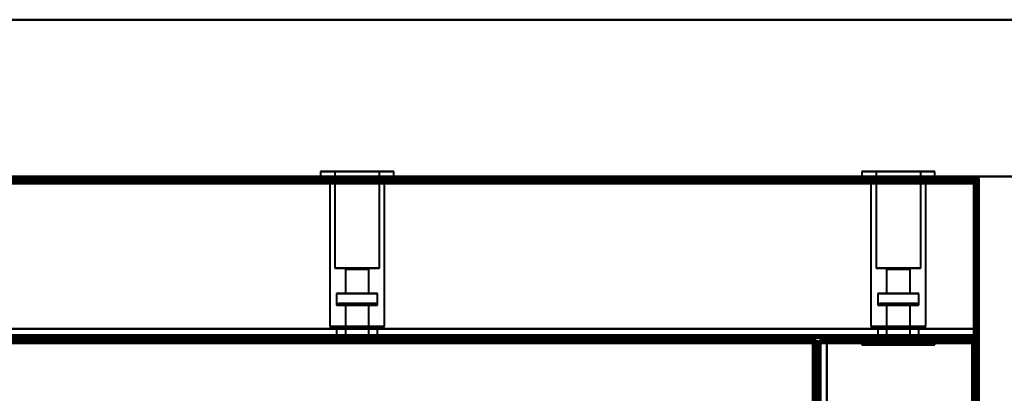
# Model space of a CAD drawing. Header units: millimetres. Extents: x -1352 to 2139, y -120 to 936.
# Tile 64 of 68: x 327 to 540, y 816 to 897. Entities that reach past the tile are written whole.
import ezdxf

# ---------------------------------------------------------------- set-up
doc = ezdxf.new("R2010")
doc.units = ezdxf.units.MM
doc.layers.add('A-GENM', color=13, linetype='Continuous', lineweight=40)
doc.layers.add('G-IMPT', color=8, linetype='Continuous', lineweight=40)

# ---------------------------------------------------------------- blocks, each defined once
blk = doc.blocks.new('NEXA 400 CALQUES_dwg-748074-Avant')
at = {"layer": 'G-IMPT'}
for p, q in [((392.05, 864.47), (392.05, 863.37)), ((403.05, 864.47), (392.05, 864.47)), ((392.05, 864.47), (403.05, 864.47)), ((395.15, 864.47), (395.15, 843.47)), ((401.86, 864.47), (395.15, 864.47)), ((395.15, 864.47), (401.86, 864.47)), ((407.95, 864.47), (396.95, 864.47)), ((396.95, 864.47), (407.95, 864.47)), ((404.85, 864.47), (398.14, 864.47)), ((398.14, 864.47), (404.85, 864.47)), ((404.85, 843.47), (404.85, 864.47)), ((407.95, 863.37), (407.95, 864.47)), ((509.55, 864.47), (509.55, 863.37)), ((509.55, 864.47), (509.55, 863.37)), ((520.55, 864.47), (509.55, 864.47)), ((520.55, 864.47), (509.55, 864.47)), ((509.55, 864.47), (520.55, 864.47)), ((509.55, 864.47), (520.55, 864.47)), ((512.65, 864.47), (512.65, 843.47)), ((512.65, 864.47), (512.65, 843.47)), ((519.36, 864.47), (512.65, 864.47)), ((519.36, 864.47), (512.65, 864.47)), ((512.65, 864.47), (519.36, 864.47)), ((512.65, 864.47), (519.36, 864.47)), ((525.45, 864.47), (514.45, 864.47)), ((525.45, 864.47), (514.45, 864.47)), ((514.45, 864.47), (525.45, 864.47)), ((514.45, 864.47), (525.45, 864.47)), ((522.35, 864.47), (515.64, 864.47)), ((522.35, 864.47), (515.64, 864.47)), ((515.64, 864.47), (522.35, 864.47)), ((515.64, 864.47), (522.35, 864.47)), ((522.35, 843.47), (522.35, 864.47)), ((522.35, 843.47), (522.35, 864.47)), ((525.45, 863.37), (525.45, 864.47)), ((525.45, 863.37), (525.45, 864.47)), ((534.4, 863.37), (-534.4, 863.37)), ((534.4, 863.37), (-218.4, 863.37)), ((403.05, 863.37), (392.05, 863.37)), ((392.05, 863.37), (403.05, 863.37)), ((394, 863.37), (394, 862.87)), ((400, 863.37), (394, 863.37)), ((400, 863.37), (394, 863.37)), ((394, 862.87), (400, 862.87)), ((400, 862.87), (394, 862.87)), ((394.05, 863.37), (394.05, 830.87)), ((394.05, 863.37), (402.28, 863.37)), ((407.95, 863.37), (396.95, 863.37)), ((396.95, 863.37), (407.95, 863.37)), ((397.72, 863.37), (405.95, 863.37)), ((406, 863.37), (400, 863.37)), ((400, 862.87), (406, 862.87)), ((406, 862.87), (400, 862.87)), ((405.95, 830.87), (405.95, 863.37)), ((406, 862.87), (406, 863.37)), ((520.55, 863.37), (509.55, 863.37)), ((520.55, 863.37), (509.55, 863.37)), ((509.55, 863.37), (520.55, 863.37)), ((509.55, 863.37), (520.55, 863.37)), ((511.5, 863.37), (511.5, 862.87)), ((511.5, 863.37), (511.5, 862.87)), ((517.5, 863.37), (511.5, 863.37)), ((517.5, 863.37), (511.5, 863.37)), ((511.5, 862.87), (517.5, 862.87)), ((511.5, 862.87), (517.5, 862.87)), ((517.5, 862.87), (511.5, 862.87)), ((517.5, 862.87), (511.5, 862.87)), ((511.55, 863.37), (511.55, 830.87)), ((511.55, 863.37), (511.55, 830.87)), ((511.55, 863.37), (519.78, 863.37)), ((511.55, 863.37), (519.78, 863.37)), ((525.45, 863.37), (514.45, 863.37)), ((525.45, 863.37), (514.45, 863.37)), ((514.45, 863.37), (525.45, 863.37)), ((514.45, 863.37), (525.45, 863.37)), ((515.22, 863.37), (523.45, 863.37)), ((515.22, 863.37), (523.45, 863.37)), ((523.5, 863.37), (517.5, 863.37)), ((523.5, 863.37), (517.5, 863.37)), ((517.5, 862.87), (523.5, 862.87)), ((517.5, 862.87), (523.5, 862.87)), ((523.5, 862.87), (517.5, 862.87)), ((523.5, 862.87), (517.5, 862.87)), ((523.45, 830.87), (523.45, 863.37)), ((523.45, 830.87), (523.45, 863.37)), ((523.5, 862.87), (523.5, 863.37)), ((523.5, 862.87), (523.5, 863.37)), ((533.9, 862.27), (533.9, 862.87)), ((533.9, 862.87), (533.9, 862.27)), ((534.5, 862.27), (533.9, 862.27)), ((533.9, 862.27), (534.5, 862.27)), ((534.4, 862.77), (534.4, 863.37)), ((534.4, 863.37), (534.4, 862.77)), ((534.4, 863.37), (534.4, 862.77)), ((534.4, 863.37), (534.4, 862.77)), ((534.4, 862.77), (534.4, 863.37)), ((534.4, 862.77), (534.4, 863.37)), ((534.4, 862.77), (535, 862.77)), ((535, 862.77), (534.4, 862.77)), ((535, 128.97), (535, 862.77)), ((401.86, 843.47), (395.15, 843.47)), ((395.15, 843.47), (401.86, 843.47)), ((397.25, 843.47), (397.45, 843.27)), ((401.05, 843.47), (397.25, 843.47)), ((397.25, 843.47), (401.05, 843.47)), ((397.45, 843.27), (397.45, 837.97)), ((400.98, 843.27), (397.45, 843.27)), ((397.45, 843.27), (400.98, 843.27)), ((404.85, 843.47), (398.14, 843.47)), ((398.14, 843.47), (404.85, 843.47)), ((402.75, 843.47), (398.95, 843.47)), ((398.95, 843.47), (402.75, 843.47)), ((402.55, 843.27), (399.02, 843.27)), ((399.02, 843.27), (402.55, 843.27)), ((402.55, 843.27), (402.75, 843.47)), ((402.55, 837.97), (402.55, 843.27)), ((519.36, 843.47), (512.65, 843.47)), ((519.36, 843.47), (512.65, 843.47)), ((512.65, 843.47), (519.36, 843.47)), ((512.65, 843.47), (519.36, 843.47)), ((514.75, 843.47), (514.95, 843.27)), ((514.75, 843.47), (514.95, 843.27)), ((518.55, 843.47), (514.75, 843.47)), ((518.55, 843.47), (514.75, 843.47)), ((514.75, 843.47), (518.55, 843.47)), ((514.75, 843.47), (518.55, 843.47)), ((514.95, 843.27), (514.95, 837.97)), ((514.95, 843.27), (514.95, 837.97)), ((518.48, 843.27), (514.95, 843.27)), ((518.48, 843.27), (514.95, 843.27)), ((514.95, 843.27), (518.48, 843.27)), ((514.95, 843.27), (518.48, 843.27)), ((522.35, 843.47), (515.64, 843.47)), ((522.35, 843.47), (515.64, 843.47)), ((515.64, 843.47), (522.35, 843.47)), ((515.64, 843.47), (522.35, 843.47)), ((520.25, 843.47), (516.45, 843.47)), ((520.25, 843.47), (516.45, 843.47)), ((516.45, 843.47), (520.25, 843.47)), ((516.45, 843.47), (520.25, 843.47)), ((520.05, 843.27), (516.52, 843.27)), ((520.05, 843.27), (516.52, 843.27)), ((516.52, 843.27), (520.05, 843.27)), ((516.52, 843.27), (520.05, 843.27)), ((520.05, 843.27), (520.25, 843.47)), ((520.05, 843.27), (520.25, 843.47)), ((520.05, 837.97), (520.05, 843.27)), ((520.05, 837.97), (520.05, 843.27)), ((395.55, 837.97), (395.55, 835.47)), ((401.7, 837.97), (395.55, 837.97)), ((395.55, 837.97), (401.7, 837.97)), ((400.98, 837.97), (397.45, 837.97)), ((397.45, 837.97), (400.98, 837.97)), ((404.45, 837.97), (398.3, 837.97)), ((398.3, 837.97), (404.45, 837.97)), ((402.55, 837.97), (399.02, 837.97)), ((399.02, 837.97), (402.55, 837.97)), ((404.45, 835.47), (404.45, 837.97)), ((513.05, 837.97), (513.05, 835.47)), ((513.05, 837.97), (513.05, 835.47)), ((519.2, 837.97), (513.05, 837.97)), ((519.2, 837.97), (513.05, 837.97)), ((513.05, 837.97), (519.2, 837.97)), ((513.05, 837.97), (519.2, 837.97)), ((518.48, 837.97), (514.95, 837.97)), ((518.48, 837.97), (514.95, 837.97)), ((514.95, 837.97), (518.48, 837.97)), ((514.95, 837.97), (518.48, 837.97)), ((521.95, 837.97), (515.8, 837.97)), ((521.95, 837.97), (515.8, 837.97)), ((515.8, 837.97), (521.95, 837.97)), ((515.8, 837.97), (521.95, 837.97)), ((520.05, 837.97), (516.52, 837.97)), ((520.05, 837.97), (516.52, 837.97)), ((516.52, 837.97), (520.05, 837.97)), ((516.52, 837.97), (520.05, 837.97)), ((521.95, 835.47), (521.95, 837.97)), ((521.95, 835.47), (521.95, 837.97)), ((395.95, 835.87), (395.55, 835.47)), ((400, 835.87), (395.95, 835.87)), ((395.95, 835.87), (400, 835.87)), ((397.25, 835.87), (397.45, 835.67)), ((400, 835.87), (397.25, 835.87)), ((397.25, 835.87), (400, 835.87)), ((402.75, 835.87), (400, 835.87)), ((404.05, 835.87), (400, 835.87)), ((400, 835.87), (402.75, 835.87)), ((400, 835.87), (404.05, 835.87)), ((402.55, 835.67), (402.75, 835.87)), ((404.45, 835.47), (404.05, 835.87)), ((513.45, 835.87), (513.05, 835.47)), ((513.45, 835.87), (513.05, 835.47)), ((513.45, 835.87), (517.5, 835.87)), ((513.45, 835.87), (517.5, 835.87)), ((517.5, 835.87), (513.45, 835.87)), ((517.5, 835.87), (513.45, 835.87)), ((514.75, 835.87), (514.95, 835.67)), ((514.75, 835.87), (514.95, 835.67)), ((514.75, 835.87), (517.5, 835.87)), ((514.75, 835.87), (517.5, 835.87)), ((517.5, 835.87), (514.75, 835.87)), ((517.5, 835.87), (514.75, 835.87)), ((517.5, 835.87), (521.55, 835.87)), ((517.5, 835.87), (521.55, 835.87)), ((521.55, 835.87), (517.5, 835.87)), ((517.5, 835.87), (520.25, 835.87)), ((521.55, 835.87), (517.5, 835.87)), ((517.5, 835.87), (520.25, 835.87)), ((520.25, 835.87), (517.5, 835.87)), ((520.25, 835.87), (517.5, 835.87)), ((520.05, 835.67), (520.25, 835.87)), ((520.05, 835.67), (520.25, 835.87)), ((521.95, 835.47), (521.55, 835.87)), ((521.95, 835.47), (521.55, 835.87)), ((400, 835.47), (395.55, 835.47)), ((395.55, 835.47), (401.7, 835.47)), ((397.45, 835.67), (397.45, 828.37)), ((400.98, 835.67), (397.45, 835.67)), ((397.45, 835.67), (400, 835.67)), ((398.3, 835.47), (400, 835.47)), ((402.36, 835.67), (399.02, 835.67)), ((400, 835.67), (402.36, 835.67)), ((400, 835.67), (402.55, 835.67)), ((404.45, 835.47), (400, 835.47)), ((400, 835.47), (404.45, 835.47)), ((402.55, 835.67), (400.98, 835.67)), ((402.55, 835.67), (402.36, 835.67)), ((402.55, 828.37), (402.55, 835.67)), ((517.5, 835.47), (513.05, 835.47)), ((517.5, 835.47), (513.05, 835.47)), ((513.05, 835.47), (519.2, 835.47)), ((513.05, 835.47), (519.2, 835.47)), ((514.95, 835.67), (514.95, 828.37)), ((514.95, 835.67), (514.95, 828.37)), ((514.95, 835.67), (517.5, 835.67)), ((514.95, 835.67), (517.5, 835.67)), ((518.48, 835.67), (514.95, 835.67)), ((518.48, 835.67), (514.95, 835.67)), ((515.8, 835.47), (517.5, 835.47)), ((515.8, 835.47), (517.5, 835.47)), ((519.86, 835.67), (516.52, 835.67)), ((519.86, 835.67), (516.52, 835.67)), ((517.5, 835.67), (519.86, 835.67)), ((517.5, 835.67), (520.05, 835.67)), ((517.5, 835.67), (519.86, 835.67)), ((517.5, 835.67), (520.05, 835.67)), ((521.95, 835.47), (517.5, 835.47)), ((521.95, 835.47), (517.5, 835.47)), ((517.5, 835.47), (521.95, 835.47)), ((517.5, 835.47), (521.95, 835.47)), ((520.05, 835.67), (518.48, 835.67)), ((520.05, 835.67), (518.48, 835.67)), ((520.05, 835.67), (519.86, 835.67)), ((520.05, 835.67), (519.86, 835.67)), ((520.05, 828.37), (520.05, 835.67)), ((520.05, 828.37), (520.05, 835.67)), ((394.05, 830.87), (394.45, 830.47)), ((394.05, 830.87), (402.28, 830.87)), ((402.28, 830.87), (394.05, 830.87)), ((402.13, 830.47), (394.45, 830.47)), ((394.45, 830.47), (402.13, 830.47)), ((395.55, 830.47), (395.55, 828.37)), ((401.7, 830.47), (395.55, 830.47)), ((395.55, 830.47), (401.7, 830.47)), ((397.72, 830.87), (405.95, 830.87)), ((405.95, 830.87), (397.72, 830.87)), ((405.55, 830.47), (397.87, 830.47)), ((397.87, 830.47), (405.55, 830.47)), ((404.45, 830.47), (398.3, 830.47)), ((398.3, 830.47), (404.45, 830.47)), ((404.45, 828.37), (404.45, 830.47)), ((405.55, 830.47), (405.95, 830.87)), ((511.55, 830.87), (511.95, 830.47)), ((511.55, 830.87), (511.95, 830.47)), ((511.55, 830.87), (519.78, 830.87)), ((511.55, 830.87), (519.78, 830.87)), ((519.78, 830.87), (511.55, 830.87)), ((519.78, 830.87), (511.55, 830.87)), ((519.63, 830.47), (511.95, 830.47)), ((519.63, 830.47), (511.95, 830.47)), ((511.95, 830.47), (519.63, 830.47)), ((511.95, 830.47), (519.63, 830.47)), ((513.05, 830.47), (513.05, 828.37)), ((513.05, 830.47), (513.05, 828.37)), ((519.2, 830.47), (513.05, 830.47)), ((519.2, 830.47), (513.05, 830.47)), ((513.05, 830.47), (519.2, 830.47)), ((513.05, 830.47), (519.2, 830.47)), ((515.22, 830.87), (523.45, 830.87)), ((515.22, 830.87), (523.45, 830.87)), ((523.45, 830.87), (515.22, 830.87)), ((523.45, 830.87), (515.22, 830.87)), ((523.05, 830.47), (515.37, 830.47)), ((523.05, 830.47), (515.37, 830.47)), ((515.37, 830.47), (523.05, 830.47)), ((515.37, 830.47), (523.05, 830.47)), ((521.95, 830.47), (515.8, 830.47)), ((521.95, 830.47), (515.8, 830.47)), ((515.8, 830.47), (521.95, 830.47)), ((515.8, 830.47), (521.95, 830.47)), ((521.95, 828.37), (521.95, 830.47)), ((521.95, 828.37), (521.95, 830.47)), ((523.05, 830.47), (523.45, 830.87)), ((523.05, 830.47), (523.45, 830.87)), ((-533.9, 828.37), (533.9, 828.37)), ((498.9, 827.87), (-498.9, 827.87)), ((385.9, 828.87), (385.9, 828.37)), ((385.9, 828.87), (387.5, 828.87)), ((387.5, 828.87), (385.9, 828.87)), ((385.9, 828.37), (387.5, 828.37)), ((389.1, 828.37), (385.9, 828.37)), ((389.1, 828.37), (385.9, 828.37)), ((387.5, 828.87), (389.1, 828.87)), ((389.1, 828.87), (387.5, 828.87)), ((387.5, 828.37), (389.1, 828.37)), ((387.5, 828.37), (389.1, 828.37)), ((389.1, 828.37), (389.1, 828.87)), ((394, 828.87), (394, 828.37)), ((400, 828.87), (394, 828.87)), ((394, 828.87), (400, 828.87)), ((406, 828.37), (394, 828.37)), ((406, 828.37), (394, 828.37)), ((394, 828.37), (400, 828.37)), ((401.7, 828.37), (395.55, 828.37)), ((395.55, 828.37), (404.45, 828.37)), ((395.55, 828.37), (404.45, 828.37)), ((402.55, 828.37), (397.45, 828.37)), ((402.55, 828.37), (397.45, 828.37)), ((397.45, 828.37), (400.98, 828.37)), ((397.9, 828.37), (397.9, 827.87)), ((400, 828.37), (397.9, 828.37)), ((400, 828.37), (397.9, 828.37)), ((397.9, 828.37), (402.1, 828.37)), ((397.9, 828.37), (402.1, 828.37)), ((400, 827.87), (397.9, 827.87)), ((397.9, 827.87), (400, 827.87)), ((404.45, 828.37), (398.3, 828.37)), ((398.4, 827.87), (398.4, 827.37)), ((400, 827.87), (398.4, 827.87)), ((398.4, 827.87), (401.6, 827.87)), ((398.4, 827.87), (401.6, 827.87)), ((401.6, 827.37), (398.4, 827.37)), ((401.6, 827.37), (398.4, 827.37)), ((398.4, 827.37), (400, 827.37)), ((399.02, 828.37), (402.55, 828.37)), ((406, 828.87), (400, 828.87)), ((400, 828.87), (406, 828.87)), ((402.1, 828.37), (400, 828.37)), ((400, 828.37), (406, 828.37)), ((400, 828.37), (406, 828.37)), ((401.6, 827.87), (400, 827.87)), ((401.6, 827.87), (400, 827.87)), ((402.1, 827.87), (400, 827.87)), ((400, 827.87), (402.1, 827.87)), ((400, 827.37), (401.6, 827.37)), ((400, 827.37), (401.6, 827.37)), ((400.98, 828.37), (402.55, 828.37)), ((401.6, 827.37), (401.6, 827.87)), ((404.45, 828.37), (401.7, 828.37)), ((402.1, 827.87), (402.1, 828.37)), ((406, 828.37), (406, 828.87)), ((498.9, 827.87), (498.9, 827.27)), ((498.9, 827.27), (498.9, 827.87)), ((499.5, 827.27), (498.9, 827.27)), ((498.9, 827.27), (499.5, 827.27)), ((499.4, 828.37), (499.4, 827.77)), ((499.4, 827.77), (499.4, 828.37)), ((499.4, 827.77), (500, 827.77)), ((500, 827.77), (499.4, 827.77)), ((499.5, 129.47), (499.5, 827.27)), ((500, 827.27), (500, 129.47)), ((500, 827.27), (500.6, 827.27)), ((500.6, 827.27), (500, 827.27)), ((500, 827.27), (500.6, 827.27)), ((500.6, 827.27), (500, 827.27)), ((509.55, 827.37), (509.55, 826.87)), ((509.55, 827.37), (509.55, 826.87)), ((509.55, 827.37), (510.16, 827.37)), ((509.55, 827.37), (514.45, 827.37)), ((509.55, 827.37), (510.16, 827.37)), ((509.55, 827.37), (514.45, 827.37)), ((524.84, 827.37), (509.55, 827.37)), ((524.84, 827.37), (509.55, 827.37)), ((510.16, 827.37), (520.55, 827.37)), ((510.16, 827.37), (520.55, 827.37)), ((525.45, 827.37), (510.16, 827.37)), ((525.45, 827.37), (510.16, 827.37)), ((511.5, 828.87), (511.5, 828.37)), ((511.5, 828.87), (511.5, 828.37)), ((517.5, 828.87), (511.5, 828.87)), ((517.5, 828.87), (511.5, 828.87)), ((511.5, 828.87), (517.5, 828.87)), ((511.5, 828.87), (517.5, 828.87)), ((523.5, 828.37), (511.5, 828.37)), ((523.5, 828.37), (511.5, 828.37)), ((523.5, 828.37), (511.5, 828.37)), ((523.5, 828.37), (511.5, 828.37)), ((511.5, 828.37), (517.5, 828.37)), ((511.5, 828.37), (517.5, 828.37)), ((519.2, 828.37), (513.05, 828.37)), ((519.2, 828.37), (513.05, 828.37)), ((513.05, 828.37), (521.95, 828.37)), ((513.05, 828.37), (521.95, 828.37)), ((513.05, 828.37), (521.95, 828.37)), ((513.05, 828.37), (521.95, 828.37)), ((514.45, 827.37), (525.45, 827.37)), ((514.45, 827.37), (525.45, 827.37)), ((514.95, 828.37), (518.48, 828.37)), ((514.95, 828.37), (518.48, 828.37)), ((520.05, 828.37), (514.95, 828.37)), ((520.05, 828.37), (514.95, 828.37)), ((520.05, 828.37), (514.95, 828.37)), ((520.05, 828.37), (514.95, 828.37)), ((514.95, 827.37), (514.95, 826.87)), ((514.95, 827.37), (514.95, 826.87)), ((514.95, 827.37), (520.05, 827.37)), ((514.95, 827.37), (520.05, 827.37)), ((514.95, 827.37), (520.05, 827.37)), ((514.95, 827.37), (520.05, 827.37)), ((518.48, 827.37), (514.95, 827.37)), ((518.48, 827.37), (514.95, 827.37)), ((515.4, 828.37), (515.4, 827.87)), ((515.4, 828.37), (515.4, 827.87)), ((515.4, 828.37), (517.5, 828.37)), ((515.4, 828.37), (517.5, 828.37)), ((517.5, 828.37), (515.4, 828.37)), ((519.6, 828.37), (515.4, 828.37)), ((517.5, 828.37), (515.4, 828.37)), ((519.6, 828.37), (515.4, 828.37)), ((515.4, 827.87), (519.6, 827.87)), ((515.4, 827.87), (519.6, 827.87)), ((515.4, 827.87), (519.6, 827.87)), ((515.4, 827.87), (519.6, 827.87)), ((519.6, 827.87), (515.4, 827.87)), ((519.6, 827.87), (515.4, 827.87)), ((519.6, 827.87), (515.4, 827.87)), ((519.6, 827.87), (515.4, 827.87)), ((521.95, 828.37), (515.8, 828.37)), ((521.95, 828.37), (515.8, 828.37)), ((515.9, 827.87), (515.9, 827.37)), ((515.9, 827.87), (515.9, 827.37)), ((515.9, 827.87), (517.5, 827.87)), ((515.9, 827.87), (517.5, 827.87)), ((517.5, 827.87), (515.9, 827.87)), ((519.1, 827.87), (515.9, 827.87)), ((517.5, 827.87), (515.9, 827.87)), ((519.1, 827.87), (515.9, 827.87)), ((515.9, 827.37), (519.1, 827.37)), ((515.9, 827.37), (519.1, 827.37)), ((515.9, 827.37), (519.1, 827.37)), ((515.9, 827.37), (519.1, 827.37)), ((519.1, 827.37), (515.9, 827.37)), ((519.1, 827.37), (515.9, 827.37)), ((519.1, 827.37), (515.9, 827.37)), ((519.1, 827.37), (515.9, 827.37)), ((516.52, 828.37), (520.05, 828.37)), ((516.52, 828.37), (520.05, 828.37)), ((520.05, 827.37), (516.52, 827.37)), ((520.05, 827.37), (516.52, 827.37)), ((523.5, 828.87), (517.5, 828.87)), ((523.5, 828.87), (517.5, 828.87)), ((517.5, 828.87), (523.5, 828.87)), ((517.5, 828.87), (523.5, 828.87)), ((517.5, 828.37), (519.6, 828.37)), ((517.5, 828.37), (519.6, 828.37)), ((519.6, 828.37), (517.5, 828.37)), ((519.6, 828.37), (517.5, 828.37)), ((517.5, 828.37), (523.5, 828.37)), ((517.5, 828.37), (523.5, 828.37)), ((517.5, 828.37), (523.5, 828.37)), ((517.5, 828.37), (523.5, 828.37)), ((517.5, 827.87), (519.1, 827.87)), ((517.5, 827.87), (519.1, 827.87)), ((519.1, 827.87), (517.5, 827.87)), ((519.1, 827.87), (517.5, 827.87)), ((518.48, 828.37), (520.05, 828.37)), ((518.48, 828.37), (520.05, 828.37)), ((520.05, 827.37), (518.48, 827.37)), ((520.05, 827.37), (518.48, 827.37)), ((519.1, 827.37), (519.1, 827.87)), ((519.1, 827.37), (519.1, 827.87)), ((521.95, 828.37), (519.2, 828.37)), ((521.95, 828.37), (519.2, 828.37)), ((519.6, 827.87), (519.6, 828.37)), ((519.6, 827.87), (519.6, 828.37)), ((520.05, 826.87), (520.05, 827.37)), ((520.05, 826.87), (520.05, 827.37)), ((523.5, 828.37), (523.5, 828.87)), ((523.5, 828.37), (523.5, 828.87)), ((525.45, 826.87), (525.45, 827.37)), ((525.45, 826.87), (525.45, 827.37)), ((533.9, 828.37), (533.9, 828.97)), ((533.9, 828.37), (533.9, 828.97)), ((533.9, 828.97), (533.9, 828.37)), ((533.9, 828.97), (533.9, 828.37)), ((535, 827.77), (534.4, 827.77)), ((534.4, 827.77), (535, 827.77)), ((535, 827.77), (534.4, 827.77)), ((534.4, 827.77), (535, 827.77)), ((535, 735.67), (535, 827.77)), ((509.55, 826.87), (524.84, 826.87)), ((509.55, 826.87), (524.84, 826.87)), ((514.45, 826.87), (509.55, 826.87)), ((510.16, 826.87), (509.55, 826.87)), ((514.45, 826.87), (509.55, 826.87)), ((510.16, 826.87), (509.55, 826.87)), ((510.16, 826.87), (525.45, 826.87)), ((510.16, 826.87), (525.45, 826.87)), ((520.55, 826.87), (510.16, 826.87)), ((520.55, 826.87), (510.16, 826.87)), ((525.45, 826.87), (514.45, 826.87)), ((525.45, 826.87), (514.45, 826.87)), ((514.95, 826.87), (515.14, 826.87)), ((514.95, 826.87), (516.52, 826.87)), ((514.95, 826.87), (515.14, 826.87)), ((514.95, 826.87), (516.52, 826.87)), ((519.86, 826.87), (514.95, 826.87)), ((519.86, 826.87), (514.95, 826.87)), ((515.14, 826.87), (518.48, 826.87)), ((515.14, 826.87), (518.48, 826.87)), ((520.05, 826.87), (515.14, 826.87)), ((520.05, 826.87), (515.14, 826.87)), ((516.52, 826.87), (520.05, 826.87)), ((516.52, 826.87), (520.05, 826.87))]:
    blk.add_line(p, q, dxfattribs=at)
at = {"layer": 'G-IMPT', "flags": 128}
for points in [[(-534.4, 863.37), (-267.2, 863.37), (0, 863.37), (267.2, 863.37), (534.4, 863.37)], [(534.4, 863.37), (267.2, 863.37), (0, 863.37), (-267.2, 863.37), (-534.4, 863.37)], [(534.4, 863.37), (267.2, 863.37), (0, 863.37), (-267.2, 863.37), (-534.4, 863.37)], [(-534.4, 863.37), (-267.2, 863.37), (0, 863.37), (267.2, 863.37), (534.4, 863.37)], [(534.4, 862.87), (267.2, 862.87), (0, 862.87), (-267.2, 862.87), (-534.4, 862.87)], [(-534.4, 862.87), (-267.2, 862.87), (0, 862.87), (267.2, 862.87), (534.4, 862.87)], [(-534.4, 862.77), (-267.2, 862.77), (0, 862.77), (267.2, 862.77), (534.4, 862.77)], [(534.4, 862.77), (267.2, 862.77), (0, 862.77), (-267.2, 862.77), (-534.4, 862.77)], [(534.4, 862.77), (267.2, 862.77), (0, 862.77), (-267.2, 862.77), (-534.4, 862.77)], [(-534.4, 862.77), (-267.2, 862.77), (0, 862.77), (267.2, 862.77), (534.4, 862.77)], [(-534.4, 862.77), (-267.2, 862.77), (0, 862.77), (267.2, 862.77), (534.4, 862.77)], [(534.4, 862.77), (267.2, 862.77), (0, 862.77), (-267.2, 862.77), (-534.4, 862.77)], [(533.9, 861.87), (266.95, 861.87), (0, 861.87), (-266.95, 861.87), (-533.9, 861.87)], [(533.9, 861.87), (266.95, 861.87), (0, 861.87), (-266.95, 861.87), (-533.9, 861.87)], [(-533.9, 861.87), (-266.95, 861.87), (0, 861.87), (266.95, 861.87), (533.9, 861.87)], [(-533.9, 861.87), (-266.95, 861.87), (0, 861.87), (266.95, 861.87), (533.9, 861.87)], [(-533.9, 861.87), (-266.95, 861.87), (0, 861.87), (266.95, 861.87), (533.9, 861.87)], [(-533.9, 861.87), (-266.95, 861.87), (0, 861.87), (266.95, 861.87), (533.9, 861.87)], [(533.9, 861.87), (266.95, 861.87), (0, 861.87), (-266.95, 861.87), (-533.9, 861.87)], [(533.9, 861.87), (266.95, 861.87), (0, 861.87), (-266.95, 861.87), (-533.9, 861.87)], [(-218.4, 863.37), (-30.2, 863.37), (158, 863.37), (346.2, 863.37), (534.4, 863.37)], [(-218.4, 863.37), (-30.2, 863.37), (158, 863.37), (346.2, 863.37), (534.4, 863.37)], [(534.4, 863.37), (346.2, 863.37), (158, 863.37), (-30.2, 863.37), (-218.4, 863.37)], [(534.4, 863.37), (346.2, 863.37), (158, 863.37), (-30.2, 863.37), (-218.4, 863.37)], [(534.4, 862.87), (346.2, 862.87), (158, 862.87), (-30.2, 862.87), (-218.4, 862.87)], [(-218.4, 862.77), (-30.2, 862.77), (158, 862.77), (346.2, 862.77), (534.4, 862.77)], [(-218.4, 862.77), (-30.2, 862.77), (158, 862.77), (346.2, 862.77), (534.4, 862.77)], [(534.4, 862.77), (346.2, 862.77), (158, 862.77), (-30.2, 862.77), (-218.4, 862.77)], [(533.9, 862.87), (345.95, 862.87), (158, 862.87), (-29.95, 862.87), (-217.9, 862.87)], [(533.9, 862.87), (345.95, 862.87), (158, 862.87), (-29.95, 862.87), (-217.9, 862.87)], [(-217.9, 862.87), (-29.95, 862.87), (158, 862.87), (345.95, 862.87), (533.9, 862.87)], [(-217.9, 862.87), (-29.95, 862.87), (158, 862.87), (345.95, 862.87), (533.9, 862.87)], [(533.9, 862.87), (345.95, 862.87), (158, 862.87), (-29.95, 862.87), (-217.9, 862.87)], [(-217.9, 862.87), (-29.95, 862.87), (158, 862.87), (345.95, 862.87), (533.9, 862.87)], [(-217.9, 862.37), (-29.95, 862.37), (158, 862.37), (345.95, 862.37), (533.9, 862.37)], [(-217.9, 862.37), (-29.95, 862.37), (158, 862.37), (345.95, 862.37), (533.9, 862.37)], [(533.9, 862.37), (345.95, 862.37), (158, 862.37), (-29.95, 862.37), (-217.9, 862.37)], [(533.9, 862.27), (345.95, 862.27), (158, 862.27), (-29.95, 862.27), (-217.9, 862.27)], [(-217.9, 862.27), (-29.95, 862.27), (158, 862.27), (345.95, 862.27), (533.9, 862.27)], [(533.9, 862.27), (345.95, 862.27), (158, 862.27), (-29.95, 862.27), (-217.9, 862.27)], [(534.4, 862.87), (534.27, 862.87), (534.15, 862.87), (534.02, 862.87), (533.9, 862.87)], [(533.9, 862.37), (533.9, 862.5), (533.9, 862.62), (533.9, 862.75), (533.9, 862.87)], [(533.9, 862.87), (534.02, 862.87), (534.15, 862.87), (534.27, 862.87), (534.4, 862.87)], [(533.9, 862.87), (533.9, 862.75), (533.9, 862.62), (533.9, 862.5), (533.9, 862.37)], [(533.9, 862.37), (533.9, 862.36), (533.9, 862.35), (533.9, 862.33), (533.9, 862.32)], [(533.9, 862.32), (533.9, 862.31), (533.9, 862.3), (533.9, 862.28), (533.9, 862.27)], [(533.9, 862.27), (533.91, 862.27), (533.92, 862.27), (533.94, 862.27), (533.95, 862.27)], [(533.9, 129.47), (533.9, 312.67), (533.9, 495.87), (533.9, 679.07), (533.9, 862.27)], [(533.9, 862.27), (533.9, 679.07), (533.9, 495.87), (533.9, 312.67), (533.9, 129.47)], [(533.9, 129.47), (533.9, 312.67), (533.9, 495.87), (533.9, 679.07), (533.9, 862.27)], [(533.9, 830.37), (533.9, 838.25), (533.9, 846.12), (533.9, 854), (533.9, 861.87)], [(533.9, 861.87), (533.9, 853.65), (533.9, 845.42), (533.9, 837.2), (533.9, 828.97)], [(533.9, 861.87), (533.9, 854), (533.9, 846.12), (533.9, 838.25), (533.9, 830.37)], [(533.9, 828.97), (533.9, 837.2), (533.9, 845.42), (533.9, 853.65), (533.9, 861.87)], [(533.9, 828.92), (533.9, 837.16), (533.9, 845.4), (533.9, 853.63), (533.9, 861.87)], [(533.9, 861.87), (533.9, 854), (533.9, 846.12), (533.9, 838.25), (533.9, 830.37)], [(533.9, 830.37), (533.9, 838.25), (533.9, 846.12), (533.9, 854), (533.9, 861.87)], [(533.9, 861.87), (533.9, 853.63), (533.9, 845.4), (533.9, 837.16), (533.9, 828.92)], [(533.95, 862.27), (533.96, 862.27), (533.97, 862.27), (533.99, 862.27), (534, 862.27)], [(534, 861.87), (533.99, 853.63), (533.97, 845.4), (533.96, 837.16), (533.95, 828.92)], [(533.95, 828.92), (533.96, 837.16), (533.97, 845.4), (533.99, 853.63), (534, 861.87)], [(534, 862.27), (534, 679.07), (534, 495.87), (534, 312.67), (534, 129.47)], [(534.5, 862.27), (534.37, 862.27), (534.25, 862.27), (534.12, 862.27), (534, 862.27)], [(534, 862.27), (534, 679.07), (534, 495.87), (534, 312.67), (534, 129.47)], [(534, 129.47), (534, 312.67), (534, 495.87), (534, 679.07), (534, 862.27)], [(534, 862.27), (534.12, 862.27), (534.25, 862.27), (534.37, 862.27), (534.5, 862.27)], [(534, 861.87), (534.12, 861.87), (534.25, 861.87), (534.37, 861.87), (534.5, 861.87)], [(534.5, 861.87), (534.37, 861.87), (534.25, 861.87), (534.12, 861.87), (534, 861.87)], [(534, 828.97), (534, 837.2), (534, 845.42), (534, 853.65), (534, 861.87)], [(534, 861.87), (534, 853.65), (534, 845.42), (534, 837.2), (534, 828.97)], [(534.5, 861.87), (534.37, 861.87), (534.25, 861.87), (534.12, 861.87), (534, 861.87)], [(534, 861.87), (534.12, 861.87), (534.25, 861.87), (534.37, 861.87), (534.5, 861.87)], [(534.4, 863.37), (534.4, 863.25), (534.4, 863.12), (534.4, 863), (534.4, 862.87)], [(534.4, 862.87), (534.4, 863), (534.4, 863.12), (534.4, 863.25), (534.4, 863.37)], [(534.4, 862.82), (534.4, 862.96), (534.4, 863.1), (534.4, 863.23), (534.4, 863.37)], [(534.45, 862.82), (534.44, 862.96), (534.43, 863.1), (534.41, 863.23), (534.4, 863.37)], [(534.4, 863.37), (534.41, 863.23), (534.43, 863.1), (534.44, 862.96), (534.45, 862.82)], [(534.4, 863.37), (534.4, 863.23), (534.4, 863.1), (534.4, 862.96), (534.4, 862.82)], [(534.4, 862.82), (534.4, 862.83), (534.4, 862.85), (534.4, 862.86), (534.4, 862.87)], [(534.4, 862.77), (534.4, 862.78), (534.4, 862.8), (534.4, 862.81), (534.4, 862.82)], [(534.4, 830.37), (534.4, 838.48), (534.4, 846.6), (534.4, 854.71), (534.4, 862.82)], [(534.4, 862.82), (534.4, 854.71), (534.4, 846.6), (534.4, 838.48), (534.4, 830.37)], [(534.4, 862.77), (534.4, 679.32), (534.4, 495.87), (534.4, 312.42), (534.4, 128.97)], [(534.4, 862.77), (534.4, 679.32), (534.4, 495.87), (534.4, 312.42), (534.4, 128.97)], [(534.4, 128.97), (534.4, 312.42), (534.4, 495.87), (534.4, 679.32), (534.4, 862.77)], [(534.45, 862.77), (534.44, 862.77), (534.43, 862.77), (534.41, 862.77), (534.4, 862.77)], [(534.4, 830.37), (534.4, 838.47), (534.4, 846.57), (534.4, 854.67), (534.4, 862.77)], [(534.4, 862.77), (534.4, 854.67), (534.4, 846.57), (534.4, 838.47), (534.4, 830.37)], [(534.4, 862.77), (534.4, 854.67), (534.4, 846.57), (534.4, 838.47), (534.4, 830.37)], [(534.4, 830.37), (534.4, 838.47), (534.4, 846.57), (534.4, 854.67), (534.4, 862.77)], [(534.4, 862.77), (534.4, 854.67), (534.4, 846.57), (534.4, 838.47), (534.4, 830.37)], [(534.4, 830.37), (534.4, 838.47), (534.4, 846.57), (534.4, 854.67), (534.4, 862.77)], [(534.5, 830.37), (534.49, 838.48), (534.47, 846.6), (534.46, 854.71), (534.45, 862.82)], [(534.45, 862.82), (534.46, 854.71), (534.47, 846.6), (534.49, 838.48), (534.5, 830.37)], [(534.5, 862.77), (534.49, 862.77), (534.47, 862.77), (534.46, 862.77), (534.45, 862.77)], [(534.5, 128.97), (534.5, 312.42), (534.5, 495.87), (534.5, 679.32), (534.5, 862.77)], [(534.5, 862.77), (534.5, 862.65), (534.5, 862.52), (534.5, 862.4), (534.5, 862.27)], [(535, 862.77), (534.87, 862.77), (534.75, 862.77), (534.62, 862.77), (534.5, 862.77)], [(534.5, 862.27), (534.5, 862.4), (534.5, 862.52), (534.5, 862.65), (534.5, 862.77)], [(534.5, 862.77), (534.62, 862.77), (534.75, 862.77), (534.87, 862.77), (535, 862.77)], [(534.5, 830.37), (534.5, 838.47), (534.5, 846.57), (534.5, 854.67), (534.5, 862.77)], [(534.5, 862.77), (534.5, 854.67), (534.5, 846.57), (534.5, 838.47), (534.5, 830.37)], [(534.5, 129.47), (534.5, 312.67), (534.5, 495.87), (534.5, 679.07), (534.5, 862.27)], [(534.5, 862.27), (534.5, 679.07), (534.5, 495.87), (534.5, 312.67), (534.5, 129.47)], [(534.5, 129.47), (534.5, 312.67), (534.5, 495.87), (534.5, 679.07), (534.5, 862.27)], [(534.5, 862.27), (534.5, 679.07), (534.5, 495.87), (534.5, 312.67), (534.5, 129.47)], [(534.5, 129.47), (534.5, 312.67), (534.5, 495.87), (534.5, 679.07), (534.5, 862.27)], [(534.5, 862.27), (534.5, 679.07), (534.5, 495.87), (534.5, 312.67), (534.5, 129.47)], [(534.5, 861.87), (534.5, 854), (534.5, 846.12), (534.5, 838.25), (534.5, 830.37)], [(534.5, 830.37), (534.5, 838.25), (534.5, 846.12), (534.5, 854), (534.5, 861.87)], [(534.5, 830.37), (534.5, 838.25), (534.5, 846.12), (534.5, 854), (534.5, 861.87)], [(534.5, 861.87), (534.5, 854), (534.5, 846.12), (534.5, 838.25), (534.5, 830.37)], [(535, 128.97), (535, 312.42), (535, 495.87), (535, 679.32), (535, 862.77)], [(535, 862.77), (535, 831), (535, 799.22), (535, 767.45), (535, 735.67)], [(535, 735.67), (535, 767.45), (535, 799.22), (535, 831), (535, 862.77)], [(535, 862.77), (535, 679.32), (535, 495.87), (535, 312.42), (535, 128.97)], [(535, 830.37), (535, 838.47), (535, 846.57), (535, 854.67), (535, 862.77)], [(535, 862.77), (535, 854.67), (535, 846.57), (535, 838.47), (535, 830.37)], [(535, 862.77), (535, 854.67), (535, 846.57), (535, 838.47), (535, 830.37)], [(535, 830.37), (535, 838.47), (535, 846.57), (535, 854.67), (535, 862.77)], [(-534.4, 830.37), (-267.2, 830.37), (0, 830.37), (267.2, 830.37), (534.4, 830.37)], [(534.4, 830.37), (267.2, 830.37), (0, 830.37), (-267.2, 830.37), (-534.4, 830.37)], [(534.4, 830.37), (267.2, 830.37), (0, 830.37), (-267.2, 830.37), (-534.4, 830.37)], [(-534.4, 830.37), (-267.2, 830.37), (0, 830.37), (267.2, 830.37), (534.4, 830.37)], [(-533.9, 830.37), (-266.95, 830.37), (0, 830.37), (266.95, 830.37), (533.9, 830.37)], [(533.9, 830.37), (266.95, 830.37), (0, 830.37), (-266.95, 830.37), (-533.9, 830.37)], [(533.9, 830.37), (266.95, 830.37), (0, 830.37), (-266.95, 830.37), (-533.9, 830.37)], [(-533.9, 830.37), (-266.95, 830.37), (0, 830.37), (266.95, 830.37), (533.9, 830.37)], [(533.9, 830.37), (534.02, 830.37), (534.15, 830.37), (534.27, 830.37), (534.4, 830.37)], [(534.4, 830.37), (534.27, 830.37), (534.15, 830.37), (534.02, 830.37), (533.9, 830.37)], [(534.4, 830.37), (534.27, 830.37), (534.15, 830.37), (534.02, 830.37), (533.9, 830.37)], [(533.9, 830.37), (534.02, 830.37), (534.15, 830.37), (534.27, 830.37), (534.4, 830.37)], [(533.9, 828.97), (533.9, 829.32), (533.9, 829.67), (533.9, 830.02), (533.9, 830.37)], [(533.9, 830.37), (533.9, 830.02), (533.9, 829.67), (533.9, 829.32), (533.9, 828.97)], [(533.9, 828.97), (533.9, 829.32), (533.9, 829.67), (533.9, 830.02), (533.9, 830.37)], [(533.9, 830.37), (533.9, 830.02), (533.9, 829.67), (533.9, 829.32), (533.9, 828.97)], [(535, 830.37), (534.87, 830.37), (534.75, 830.37), (534.62, 830.37), (534.5, 830.37)], [(534.5, 830.37), (534.62, 830.37), (534.75, 830.37), (534.87, 830.37), (535, 830.37)], [(534.5, 830.37), (534.62, 830.37), (534.75, 830.37), (534.87, 830.37), (535, 830.37)], [(535, 830.37), (534.87, 830.37), (534.75, 830.37), (534.62, 830.37), (534.5, 830.37)], [(534.5, 828.97), (534.5, 829.32), (534.5, 829.67), (534.5, 830.02), (534.5, 830.37)], [(534.5, 830.37), (534.5, 830.02), (534.5, 829.67), (534.5, 829.32), (534.5, 828.97)], [(534.5, 828.97), (534.5, 829.32), (534.5, 829.67), (534.5, 830.02), (534.5, 830.37)], [(534.5, 830.37), (534.5, 830.02), (534.5, 829.67), (534.5, 829.32), (534.5, 828.97)], [(533.9, 828.97), (266.95, 828.97), (0, 828.97), (-266.95, 828.97), (-533.9, 828.97)], [(-533.9, 828.97), (-266.95, 828.97), (0, 828.97), (266.95, 828.97), (533.9, 828.97)], [(-533.9, 828.97), (-266.95, 828.97), (0, 828.97), (266.95, 828.97), (533.9, 828.97)], [(533.9, 828.97), (266.95, 828.97), (0, 828.97), (-266.95, 828.97), (-533.9, 828.97)], [(533.9, 828.97), (266.95, 828.97), (0, 828.97), (-266.95, 828.97), (-533.9, 828.97)], [(-533.9, 828.97), (-266.95, 828.97), (0, 828.97), (266.95, 828.97), (533.9, 828.97)], [(533.9, 828.87), (266.95, 828.87), (0, 828.87), (-266.95, 828.87), (-533.9, 828.87)], [(-533.9, 828.87), (-266.95, 828.87), (0, 828.87), (266.95, 828.87), (533.9, 828.87)], [(502, 828.37), (251, 828.37), (0, 828.37), (-251, 828.37), (-502, 828.37)], [(-502, 828.37), (-251, 828.37), (0, 828.37), (251, 828.37), (502, 828.37)], [(-499.4, 828.37), (-249.7, 828.37), (0, 828.37), (249.7, 828.37), (499.4, 828.37)], [(499.4, 828.37), (249.7, 828.37), (0, 828.37), (-249.7, 828.37), (-499.4, 828.37)], [(-499.4, 828.37), (-249.7, 828.37), (0, 828.37), (249.7, 828.37), (499.4, 828.37)], [(499.4, 828.37), (249.7, 828.37), (0, 828.37), (-249.7, 828.37), (-499.4, 828.37)], [(-499.4, 828.37), (-249.7, 828.37), (0, 828.37), (249.7, 828.37), (499.4, 828.37)], [(499.4, 828.37), (249.7, 828.37), (0, 828.37), (-249.7, 828.37), (-499.4, 828.37)], [(-499.4, 827.87), (-249.7, 827.87), (0, 827.87), (249.7, 827.87), (499.4, 827.87)], [(-499.4, 827.77), (-249.7, 827.77), (0, 827.77), (249.7, 827.77), (499.4, 827.77)], [(499.4, 827.77), (249.7, 827.77), (0, 827.77), (-249.7, 827.77), (-499.4, 827.77)], [(499.4, 827.77), (249.7, 827.77), (0, 827.77), (-249.7, 827.77), (-499.4, 827.77)], [(499, 827.37), (249.5, 827.37), (0, 827.37), (-249.5, 827.37), (-499, 827.37)], [(-499, 827.37), (-249.5, 827.37), (0, 827.37), (249.5, 827.37), (499, 827.37)], [(498.9, 827.87), (249.45, 827.87), (0, 827.87), (-249.45, 827.87), (-498.9, 827.87)], [(-498.9, 827.87), (-249.45, 827.87), (0, 827.87), (249.45, 827.87), (498.9, 827.87)], [(498.9, 827.87), (249.45, 827.87), (0, 827.87), (-249.45, 827.87), (-498.9, 827.87)], [(-498.9, 827.87), (-249.45, 827.87), (0, 827.87), (249.45, 827.87), (498.9, 827.87)], [(498.9, 827.87), (249.45, 827.87), (0, 827.87), (-249.45, 827.87), (-498.9, 827.87)], [(-498.9, 827.87), (-249.45, 827.87), (0, 827.87), (249.45, 827.87), (498.9, 827.87)], [(-498.9, 827.37), (-249.45, 827.37), (0, 827.37), (249.45, 827.37), (498.9, 827.37)], [(498.9, 827.37), (249.45, 827.37), (0, 827.37), (-249.45, 827.37), (-498.9, 827.37)], [(498.9, 827.27), (249.45, 827.27), (0, 827.27), (-249.45, 827.27), (-498.9, 827.27)], [(-498.9, 827.27), (-249.45, 827.27), (0, 827.27), (249.45, 827.27), (498.9, 827.27)], [(498.9, 827.37), (498.9, 827.5), (498.9, 827.62), (498.9, 827.75), (498.9, 827.87)], [(498.9, 827.87), (498.9, 827.75), (498.9, 827.62), (498.9, 827.5), (498.9, 827.37)], [(499.4, 827.87), (499.27, 827.87), (499.15, 827.87), (499.02, 827.87), (498.9, 827.87)], [(498.9, 827.87), (499.02, 827.87), (499.15, 827.87), (499.27, 827.87), (499.4, 827.87)], [(498.9, 827.37), (498.91, 827.37), (498.92, 827.37), (498.94, 827.37), (498.95, 827.37)], [(498.9, 827.32), (498.9, 827.33), (498.9, 827.35), (498.9, 827.36), (498.9, 827.37)], [(498.9, 827.27), (498.9, 827.28), (498.9, 827.3), (498.9, 827.31), (498.9, 827.32)], [(498.9, 161.37), (498.9, 327.85), (498.9, 494.32), (498.9, 660.8), (498.9, 827.27)], [(498.95, 827.27), (498.94, 827.27), (498.92, 827.27), (498.91, 827.27), (498.9, 827.27)], [(498.9, 827.27), (498.9, 660.8), (498.9, 494.32), (498.9, 327.85), (498.9, 161.37)], [(498.95, 827.37), (498.96, 827.37), (498.97, 827.37), (498.99, 827.37), (499, 827.37)], [(499, 827.27), (498.99, 827.27), (498.97, 827.27), (498.96, 827.27), (498.95, 827.27)], [(499, 129.37), (499, 303.87), (499, 478.37), (499, 652.87), (499, 827.37)], [(499, 827.37), (499, 827.36), (499, 827.35), (499, 827.33), (499, 827.32)], [(499, 827.37), (499, 652.87), (499, 478.37), (499, 303.87), (499, 129.37)], [(499, 827.32), (499, 827.31), (499, 827.3), (499, 827.28), (499, 827.27)], [(499, 827.27), (499, 652.82), (499, 478.37), (499, 303.92), (499, 129.47)], [(499.5, 827.27), (499.37, 827.27), (499.25, 827.27), (499.12, 827.27), (499, 827.27)], [(499, 129.47), (499, 303.92), (499, 478.37), (499, 652.82), (499, 827.27)], [(499, 827.27), (499.12, 827.27), (499.25, 827.27), (499.37, 827.27), (499.5, 827.27)], [(499.4, 828.37), (499.4, 828.25), (499.4, 828.12), (499.4, 828), (499.4, 827.87)], [(499.4, 827.87), (499.4, 828), (499.4, 828.12), (499.4, 828.25), (499.4, 828.37)], [(499.4, 828.37), (500.05, 828.37), (500.7, 828.37), (501.35, 828.37), (502, 828.37)], [(502, 828.37), (501.35, 828.37), (500.7, 828.37), (500.05, 828.37), (499.4, 828.37)], [(499.4, 827.87), (499.4, 827.86), (499.4, 827.85), (499.4, 827.83), (499.4, 827.82)], [(499.4, 827.82), (499.4, 827.81), (499.4, 827.8), (499.4, 827.78), (499.4, 827.77)], [(499.4, 128.97), (499.4, 303.67), (499.4, 478.37), (499.4, 653.07), (499.4, 827.77)], [(499.4, 827.77), (499.4, 653.07), (499.4, 478.37), (499.4, 303.67), (499.4, 128.97)], [(499.4, 128.97), (499.4, 303.67), (499.4, 478.37), (499.4, 653.07), (499.4, 827.77)], [(499.4, 827.77), (499.41, 827.77), (499.43, 827.77), (499.44, 827.77), (499.45, 827.77)], [(499.45, 827.77), (499.46, 827.77), (499.47, 827.77), (499.49, 827.77), (499.5, 827.77)], [(499.5, 827.27), (499.5, 827.4), (499.5, 827.52), (499.5, 827.65), (499.5, 827.77)], [(499.5, 827.77), (499.5, 653.07), (499.5, 478.37), (499.5, 303.67), (499.5, 128.97)], [(499.5, 827.77), (499.62, 827.77), (499.75, 827.77), (499.87, 827.77), (500, 827.77)], [(499.5, 827.77), (499.5, 827.65), (499.5, 827.52), (499.5, 827.4), (499.5, 827.27)], [(500, 827.77), (499.87, 827.77), (499.75, 827.77), (499.62, 827.77), (499.5, 827.77)], [(499.5, 827.27), (499.5, 652.82), (499.5, 478.37), (499.5, 303.92), (499.5, 129.47)], [(499.5, 129.47), (499.5, 303.92), (499.5, 478.37), (499.5, 652.82), (499.5, 827.27)], [(499.5, 129.47), (499.5, 303.92), (499.5, 478.37), (499.5, 652.82), (499.5, 827.27)], [(499.5, 827.27), (499.5, 652.82), (499.5, 478.37), (499.5, 303.92), (499.5, 129.47)], [(499.5, 129.47), (499.5, 303.92), (499.5, 478.37), (499.5, 652.82), (499.5, 827.27)], [(499.5, 827.27), (499.5, 652.82), (499.5, 478.37), (499.5, 303.92), (499.5, 129.47)], [(500, 827.77), (500, 653.07), (500, 478.37), (500, 303.67), (500, 128.97)], [(500, 128.97), (500, 303.67), (500, 478.37), (500, 653.07), (500, 827.77)], [(500, 827.77), (500, 827.65), (500, 827.52), (500, 827.4), (500, 827.27)], [(500, 827.27), (500, 827.4), (500, 827.52), (500, 827.65), (500, 827.77)], [(500.55, 827.32), (500.41, 827.31), (500.27, 827.3), (500.14, 827.28), (500, 827.27)], [(500, 827.27), (500.14, 827.28), (500.27, 827.3), (500.41, 827.31), (500.55, 827.32)], [(500, 827.27), (500, 652.82), (500, 478.37), (500, 303.92), (500, 129.47)], [(500, 129.47), (500, 303.92), (500, 478.37), (500, 652.82), (500, 827.27)], [(500, 129.47), (500, 303.92), (500, 478.37), (500, 652.82), (500, 827.27)], [(500, 827.27), (500.14, 827.27), (500.27, 827.27), (500.41, 827.27), (500.55, 827.27)], [(500, 161.37), (500, 327.85), (500, 494.32), (500, 660.8), (500, 827.27)], [(500, 827.27), (500, 652.82), (500, 478.37), (500, 303.92), (500, 129.47)], [(500, 827.27), (500, 660.8), (500, 494.32), (500, 327.85), (500, 161.37)], [(500.55, 827.27), (500.41, 827.27), (500.27, 827.27), (500.14, 827.27), (500, 827.27)], [(500.5, 129.47), (500.5, 303.92), (500.5, 478.37), (500.5, 652.82), (500.5, 827.27)], [(500.5, 827.27), (500.5, 652.82), (500.5, 478.37), (500.5, 303.92), (500.5, 129.47)], [(533.5, 827.37), (525.26, 827.36), (517.02, 827.35), (508.79, 827.33), (500.55, 827.32)], [(500.55, 827.32), (508.79, 827.33), (517.02, 827.35), (525.26, 827.36), (533.5, 827.37)], [(500.55, 827.27), (508.79, 827.27), (517.02, 827.27), (525.26, 827.27), (533.5, 827.27)], [(533.5, 827.27), (525.26, 827.27), (517.02, 827.27), (508.79, 827.27), (500.55, 827.27)], [(500.6, 827.87), (500.95, 827.87), (501.3, 827.87), (501.65, 827.87), (502, 827.87)], [(500.6, 827.87), (500.95, 827.87), (501.3, 827.87), (501.65, 827.87), (502, 827.87)], [(502, 827.87), (501.65, 827.87), (501.3, 827.87), (500.95, 827.87), (500.6, 827.87)], [(502, 827.87), (501.65, 827.87), (501.3, 827.87), (500.95, 827.87), (500.6, 827.87)], [(500.6, 827.37), (508.82, 827.37), (517.05, 827.37), (525.27, 827.37), (533.5, 827.37)], [(533.5, 827.37), (525.27, 827.37), (517.05, 827.37), (508.82, 827.37), (500.6, 827.37)], [(500.6, 827.27), (500.6, 652.82), (500.6, 478.37), (500.6, 303.92), (500.6, 129.47)], [(533.5, 827.27), (525.27, 827.27), (517.05, 827.27), (508.82, 827.27), (500.6, 827.27)], [(500.6, 827.27), (500.6, 652.82), (500.6, 478.37), (500.6, 303.92), (500.6, 129.47)], [(502, 827.27), (501.65, 827.27), (501.3, 827.27), (500.95, 827.27), (500.6, 827.27)], [(500.6, 827.27), (500.95, 827.27), (501.3, 827.27), (501.65, 827.27), (502, 827.27)], [(500.6, 129.47), (500.6, 303.92), (500.6, 478.37), (500.6, 652.82), (500.6, 827.27)], [(500.6, 129.47), (500.6, 303.92), (500.6, 478.37), (500.6, 652.82), (500.6, 827.27)], [(500.6, 827.27), (508.82, 827.27), (517.05, 827.27), (525.27, 827.27), (533.5, 827.27)], [(500.6, 129.47), (500.6, 303.92), (500.6, 478.37), (500.6, 652.82), (500.6, 827.27)], [(500.6, 827.27), (500.95, 827.27), (501.3, 827.27), (501.65, 827.27), (502, 827.27)], [(502, 827.27), (501.65, 827.27), (501.3, 827.27), (500.95, 827.27), (500.6, 827.27)], [(500.6, 827.27), (500.6, 652.82), (500.6, 478.37), (500.6, 303.92), (500.6, 129.47)], [(502, 828.37), (509.97, 828.37), (517.95, 828.37), (525.92, 828.37), (533.9, 828.37)], [(533.9, 828.37), (525.92, 828.37), (517.95, 828.37), (509.97, 828.37), (502, 828.37)], [(502, 827.87), (502, 828), (502, 828.12), (502, 828.25), (502, 828.37)], [(502, 828.37), (502, 828.25), (502, 828.12), (502, 828), (502, 827.87)], [(502, 828.37), (509.97, 828.37), (517.95, 828.37), (525.92, 828.37), (533.9, 828.37)], [(533.9, 828.37), (525.92, 828.37), (517.95, 828.37), (509.97, 828.37), (502, 828.37)], [(502, 828.37), (510.1, 828.37), (518.2, 828.37), (526.3, 828.37), (534.4, 828.37)], [(534.4, 828.37), (526.3, 828.37), (518.2, 828.37), (510.1, 828.37), (502, 828.37)], [(502, 827.87), (502, 828), (502, 828.12), (502, 828.25), (502, 828.37)], [(502, 828.37), (510.1, 828.37), (518.2, 828.37), (526.3, 828.37), (534.4, 828.37)], [(534.4, 828.37), (526.3, 828.37), (518.2, 828.37), (510.1, 828.37), (502, 828.37)], [(502, 828.37), (502, 828.25), (502, 828.12), (502, 828), (502, 827.87)], [(502, 827.87), (509.87, 827.87), (517.75, 827.87), (525.62, 827.87), (533.5, 827.87)], [(533.5, 827.87), (525.62, 827.87), (517.75, 827.87), (509.87, 827.87), (502, 827.87)], [(502, 827.87), (509.87, 827.87), (517.75, 827.87), (525.62, 827.87), (533.5, 827.87)], [(533.5, 827.87), (525.62, 827.87), (517.75, 827.87), (509.87, 827.87), (502, 827.87)], [(502, 827.87), (510.1, 827.87), (518.2, 827.87), (526.3, 827.87), (534.4, 827.87)], [(534.4, 827.87), (526.3, 827.87), (518.2, 827.87), (510.1, 827.87), (502, 827.87)], [(534.45, 827.82), (526.34, 827.83), (518.22, 827.85), (510.11, 827.86), (502, 827.87)], [(502, 827.87), (510.11, 827.86), (518.22, 827.85), (526.34, 827.83), (534.45, 827.82)], [(534.4, 827.77), (526.3, 827.77), (518.2, 827.77), (510.1, 827.77), (502, 827.77)], [(502, 827.77), (502, 827.65), (502, 827.52), (502, 827.4), (502, 827.27)], [(502, 827.27), (502, 827.4), (502, 827.52), (502, 827.65), (502, 827.77)], [(502, 827.77), (502, 653.07), (502, 478.37), (502, 303.67), (502, 128.97)], [(502, 128.97), (502, 303.67), (502, 478.37), (502, 653.07), (502, 827.77)], [(502, 827.77), (510.1, 827.77), (518.2, 827.77), (526.3, 827.77), (534.4, 827.77)], [(534.4, 827.77), (526.3, 827.77), (518.2, 827.77), (510.1, 827.77), (502, 827.77)], [(502, 827.77), (510.11, 827.77), (518.22, 827.77), (526.34, 827.77), (534.45, 827.77)], [(502, 827.27), (502, 827.4), (502, 827.52), (502, 827.65), (502, 827.77)], [(502, 827.77), (510.1, 827.77), (518.2, 827.77), (526.3, 827.77), (534.4, 827.77)], [(502, 128.97), (502, 303.67), (502, 478.37), (502, 653.07), (502, 827.77)], [(502, 827.77), (502, 827.65), (502, 827.52), (502, 827.4), (502, 827.27)], [(534.45, 827.77), (526.34, 827.77), (518.22, 827.77), (510.11, 827.77), (502, 827.77)], [(502, 827.77), (510.1, 827.77), (518.2, 827.77), (526.3, 827.77), (534.4, 827.77)], [(534.4, 827.77), (526.3, 827.77), (518.2, 827.77), (510.1, 827.77), (502, 827.77)], [(502, 827.77), (502, 653.07), (502, 478.37), (502, 303.67), (502, 128.97)], [(533.5, 827.27), (525.62, 827.27), (517.75, 827.27), (509.87, 827.27), (502, 827.27)], [(502, 827.27), (502, 652.82), (502, 478.37), (502, 303.92), (502, 129.47)], [(502, 827.27), (509.87, 827.27), (517.75, 827.27), (525.62, 827.27), (533.5, 827.27)], [(502, 129.47), (502, 303.92), (502, 478.37), (502, 652.82), (502, 827.27)], [(502, 827.27), (509.87, 827.27), (517.75, 827.27), (525.62, 827.27), (533.5, 827.27)], [(502, 129.47), (502, 303.92), (502, 478.37), (502, 652.82), (502, 827.27)], [(533.5, 827.27), (525.62, 827.27), (517.75, 827.27), (509.87, 827.27), (502, 827.27)], [(502, 827.27), (502, 652.82), (502, 478.37), (502, 303.92), (502, 129.47)], [(533.5, 827.87), (533.5, 827.75), (533.5, 827.62), (533.5, 827.5), (533.5, 827.37)], [(533.5, 827.37), (533.5, 827.5), (533.5, 827.62), (533.5, 827.75), (533.5, 827.87)], [(533.5, 827.87), (533.5, 827.75), (533.5, 827.62), (533.5, 827.5), (533.5, 827.37)], [(533.5, 827.37), (533.5, 827.5), (533.5, 827.62), (533.5, 827.75), (533.5, 827.87)], [(533.5, 129.47), (533.5, 303.92), (533.5, 478.37), (533.5, 652.82), (533.5, 827.27)], [(533.5, 827.27), (533.5, 652.82), (533.5, 478.37), (533.5, 303.92), (533.5, 129.47)], [(533.5, 129.47), (533.5, 303.92), (533.5, 478.37), (533.5, 652.82), (533.5, 827.27)], [(533.5, 827.27), (533.5, 804.37), (533.5, 781.47), (533.5, 758.57), (533.5, 735.67)], [(533.5, 827.27), (533.5, 652.82), (533.5, 478.37), (533.5, 303.92), (533.5, 129.47)], [(533.5, 735.67), (533.5, 758.57), (533.5, 781.47), (533.5, 804.37), (533.5, 827.27)], [(533.5, 827.27), (533.5, 804.37), (533.5, 781.47), (533.5, 758.57), (533.5, 735.67)], [(533.5, 735.67), (533.5, 758.57), (533.5, 781.47), (533.5, 804.37), (533.5, 827.27)], [(533.9, 828.37), (533.9, 828.51), (533.9, 828.65), (533.9, 828.78), (533.9, 828.92)], [(533.95, 828.92), (533.94, 828.78), (533.92, 828.65), (533.91, 828.51), (533.9, 828.37)], [(533.9, 828.37), (533.91, 828.51), (533.92, 828.65), (533.94, 828.78), (533.95, 828.92)], [(533.9, 828.92), (533.9, 828.78), (533.9, 828.65), (533.9, 828.51), (533.9, 828.37)], [(534.4, 128.97), (534.4, 303.67), (534.4, 478.37), (534.4, 653.07), (534.4, 827.77)], [(534.4, 827.77), (534.4, 653.07), (534.4, 478.37), (534.4, 303.67), (534.4, 128.97)], [(534.4, 827.77), (534.4, 804.75), (534.4, 781.72), (534.4, 758.7), (534.4, 735.67)], [(534.4, 128.97), (534.4, 303.67), (534.4, 478.37), (534.4, 653.07), (534.4, 827.77)], [(534.4, 827.77), (534.4, 804.75), (534.4, 781.72), (534.4, 758.7), (534.4, 735.67)], [(534.4, 735.67), (534.4, 758.7), (534.4, 781.72), (534.4, 804.75), (534.4, 827.77)], [(535, 827.77), (534.86, 827.78), (534.72, 827.8), (534.59, 827.81), (534.45, 827.82)], [(534.45, 827.82), (534.59, 827.81), (534.72, 827.8), (534.86, 827.78), (535, 827.77)], [(534.45, 827.77), (534.59, 827.77), (534.72, 827.77), (534.86, 827.77), (535, 827.77)], [(535, 827.77), (534.86, 827.77), (534.72, 827.77), (534.59, 827.77), (534.45, 827.77)], [(534.5, 735.67), (534.5, 758.7), (534.5, 781.72), (534.5, 804.75), (534.5, 827.77)], [(534.5, 827.77), (534.5, 653.07), (534.5, 478.37), (534.5, 303.67), (534.5, 128.97)], [(535, 827.77), (535, 653.07), (535, 478.37), (535, 303.67), (535, 128.97)], [(535, 735.67), (535, 758.7), (535, 781.72), (535, 804.75), (535, 827.77)], [(535, 827.77), (535, 804.75), (535, 781.72), (535, 758.7), (535, 735.67)], [(535, 128.97), (535, 303.67), (535, 478.37), (535, 653.07), (535, 827.77)]]:
    blk.add_lwpolyline(points, dxfattribs=at)
at = {"layer": 'G-IMPT'}
for centre, start, end in [((534.4, 862.77), 0, 90), ((534.4, 862.77), 360, 90), ((534.4, 862.77), 0, 90), ((534.4, 862.77), 0, 90), ((500.6, 827.27), 90, 180), ((500.6, 827.27), 90, 180), ((500.6, 827.27), 90, 180), ((500.6, 827.27), 90, 180), ((533.9, 828.97), 270, 360), ((533.9, 828.97), 270, 360), ((533.9, 828.97), 270, 0), ((533.9, 828.97), 270, 360), ((534.4, 827.77), 0, 90), ((534.4, 827.77), 0, 90), ((534.4, 827.77), 360, 90), ((534.4, 827.77), 0, 90)]:
    blk.add_arc(centre, 0.6, start, end, dxfattribs=at)
blk = doc.blocks.new('Nexa Toit - 400-748087-Avant')
at = {"layer": 'A-GENM'}
for p, q in [((655, 897.37), (-655, 897.37)), ((-655, 897.37), (655, 897.37)), ((655, 863.37), (-655, 863.37)), ((-655, 863.37), (655, 863.37))]:
    blk.add_line(p, q, dxfattribs=at)
blk = doc.blocks.new('Maintenance r21 - Maintenance r21-748144-Avant')
at = {"layer": 'A-GENM'}
for p, q in [((535, 862.87), (-535, 862.87)), ((-535, 862.87), (535, 862.87)), ((535, 0), (535, 862.87)), ((535, 862.87), (535, 0))]:
    blk.add_line(p, q, dxfattribs=at)

msp = doc.modelspace()

# ---------------------------------------------------------------- block references
at = {"layer": 'A-GENM'}
for name in ['Nexa Toit - 400-748087-Avant', 'Maintenance r21 - Maintenance r21-748144-Avant']:
    msp.add_blockref(name, (0, 0), dxfattribs=at)
at = {"layer": 'G-IMPT'}
msp.add_blockref('NEXA 400 CALQUES_dwg-748074-Avant', (0, 0), dxfattribs=at)

doc.saveas('drawing.dxf')
